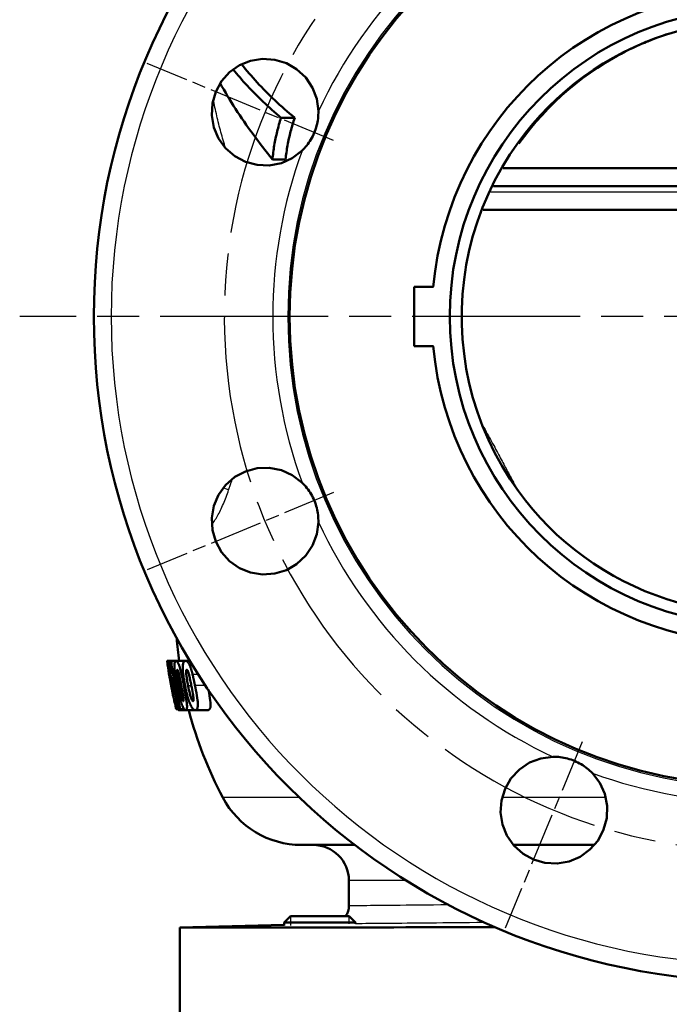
# Model space of a CAD drawing. Header units: millimetres. Extents: x 179 to 1975, y 100 to 1286.
# Tile 65 of 77: x 1319 to 1428, y 772 to 938. Entities that reach past the tile are written whole.
import ezdxf

# ---------------------------------------------------------------- set-up
doc = ezdxf.new("R2010")
doc.units = ezdxf.units.MM
doc.header["$LTSCALE"] = 5
doc.linetypes.add('CHAIN', pattern=[0.3543, 0.2362, -0.0295, 0.0591, -0.0295])
for name, color, linetype, lineweight in [('Gewinde(DIN)', 3, 'Continuous', 25), ('Mittellinie(DIN)', 4, 'CHAIN', 25), ('Mittelpunktmarkierung(DIN)', 4, 'CHAIN', 25), ('Sichtbare Kanten(DIN)', 7, 'Continuous', 50), ('Sichtbare tangentiale Kanten(DIN)', 3, 'Continuous', 25)]:
    doc.layers.add(name, color=color, linetype=linetype, lineweight=lineweight)

msp = doc.modelspace()

# ---------------------------------------------------------------- linework, layer by layer
at = {"layer": 'Gewinde(DIN)'}
for p, q in [((1364.17, 787.12), (1364.17, 785.58)), ((1374.07, 785.83), (1374.07, 787.12))]:
    msp.add_line(p, q, dxfattribs=at)
at = {"layer": 'Mittellinie(DIN)', "linetype": 'CHAIN', "ltscale": 23.990969}
msp.add_arc((1443.03, 888.14), 90, 98.8118, 81.1866, dxfattribs=at)
at = {"layer": 'Mittelpunktmarkierung(DIN)', "linetype": 'CHAIN', "ltscale": 7.55611}
for p, q in [((1371.43, 917.8), (1340.02, 930.81)), ((1371.43, 858.49), (1340.02, 845.47)), ((1413.37, 816.54), (1400.36, 785.13))]:
    msp.add_line(p, q, dxfattribs=at)
at = {"layer": 'Mittelpunktmarkierung(DIN)', "linetype": 'CHAIN', "ltscale": 23.990969}
msp.add_line((1455.53, 888.14), (1318.53, 888.14), dxfattribs=at)
at = {"layer": 'Sichtbare Kanten(DIN)'}
for p, q in [((1362.57, 921.64), (1364.9, 921.64)), ((1361.14, 914.64), (1363.35, 914.64)), ((1400.02, 913.14), (1486.04, 913.14)), ((1398.42, 910.14), (1443.03, 910.14)), ((1396.65, 906.14), (1443.03, 906.14)), ((1385.03, 893.14), (1385.03, 883.14)), ((1388.26, 893.14), (1385.03, 893.14)), ((1385.03, 883.14), (1388.26, 883.14)), ((1343.4, 830.08), (1343.39, 830.14)), ((1343.39, 830.14), (1343.41, 830.14)), ((1343.41, 830.14), (1343.86, 830.14)), ((1343.86, 830.14), (1344.06, 830.14)), ((1344.06, 830.14), (1344.9, 830.14)), ((1344.9, 830.14), (1346.51, 830.14)), ((1346.51, 830.14), (1347.22, 830.14)), ((1343.8, 827.41), (1343.84, 827.41)), ((1344.26, 826.18), (1344.45, 826.18)), ((1344.21, 825.17), (1344.2, 825.22)), ((1344.2, 825.22), (1344.2, 825.22)), ((1344.32, 824.95), (1344.69, 824.95)), ((1344.52, 823.81), (1344.65, 823.81)), ((1344.65, 823.81), (1344.94, 823.81)), ((1345.08, 822), (1344.93, 822)), ((1345.08, 822), (1345.37, 822)), ((1345.31, 821.87), (1346.49, 821.87)), ((1345.61, 822), (1345.37, 822)), ((1345.61, 822), (1346.25, 822)), ((1346.49, 821.87), (1348.12, 821.87)), ((1348.12, 821.87), (1350.26, 821.87)), ((1375.04, 799.14), (1366.03, 799.14)), ((1415.43, 799.14), (1401.75, 799.14)), ((1374.03, 793.14), (1374.03, 788.89)), ((1364.19, 787.14), (1363.12, 786.07)), ((1364.19, 787.14), (1374.05, 787.14)), ((1374.05, 787.14), (1375.12, 786.07)), ((1363.12, 785.68), (1345.53, 785.22)), ((1345.53, 766.14), (1345.53, 785.22)), ((1375.12, 786.07), (1363.12, 786.07)), ((1363.12, 785.56), (1363.12, 786.07)), ((1375.12, 785.87), (1375.12, 786.07))]:
    msp.add_line(p, q, dxfattribs=at)
at = {"layer": 'Sichtbare Kanten(DIN)', "flags": 128}
for points in [[(1429.45, 936.26), (1427.57, 935.69), (1425.71, 935.04), (1423.88, 934.32), (1422.09, 933.54), (1420.32, 932.68), (1418.59, 931.75), (1416.89, 930.76), (1415.24, 929.7), (1413.63, 928.57), (1412.06, 927.39), (1410.55, 926.14), (1409.09, 924.84), (1407.68, 923.48), (1406.32, 922.07), (1405.02, 920.6), (1403.77, 919.09), (1402.59, 917.52)], [(1428.11, 935.85), (1427.48, 935.65), (1426.9, 935.46), (1426.36, 935.27), (1425.87, 935.09), (1424.91, 934.72), (1424.4, 934.52), (1424.12, 934.41), (1423.84, 934.29), (1423.54, 934.16), (1423.24, 934.03), (1422.92, 933.89), (1422.6, 933.75), (1421.94, 933.44), (1421.27, 933.12), (1420.59, 932.78), (1419.92, 932.43), (1419.24, 932.06), (1418.57, 931.69), (1417.25, 930.91), (1415.95, 930.08), (1414.68, 929.22), (1413.43, 928.31), (1412.21, 927.37), (1411.02, 926.39), (1409.86, 925.38), (1408.74, 924.32), (1407.64, 923.23), (1406.58, 922.11), (1405.55, 920.96), (1404.57, 919.77), (1403.61, 918.56), (1402.7, 917.32)], [(1366.12, 916.1), (1364.47, 914.85), (1362.65, 914.02), (1360.61, 913.61), (1358.54, 913.69), (1356.61, 914.2), (1354.8, 915.16), (1353.24, 916.51), (1352.04, 918.17), (1351.26, 920), (1350.9, 922.03), (1351.01, 924.09), (1351.57, 926.03), (1352.54, 927.79), (1353.92, 929.33), (1355.61, 930.51), (1357.46, 931.25), (1359.48, 931.57), (1361.54, 931.43), (1363.49, 930.83), (1365.22, 929.82), (1366.74, 928.41), (1367.89, 926.68), (1368.6, 924.81), (1368.88, 922.76)], [(1355.94, 930.68), (1356.25, 930.28), (1356.56, 929.9), (1356.88, 929.51), (1357.21, 929.12), (1357.54, 928.74), (1357.88, 928.35), (1358.22, 927.97), (1358.57, 927.59), (1358.92, 927.21), (1359.28, 926.83), (1359.64, 926.46), (1360.01, 926.08), (1360.38, 925.71), (1360.76, 925.34), (1361.15, 924.97), (1361.54, 924.59), (1361.94, 924.22), (1362.34, 923.85), (1362.75, 923.49), (1363.17, 923.12), (1363.59, 922.75), (1364.02, 922.38), (1364.45, 922.01), (1364.9, 921.64)], [(1354.5, 929.8), (1354.78, 929.45), (1355.07, 929.1), (1355.37, 928.75), (1355.67, 928.4), (1355.97, 928.05), (1356.28, 927.71), (1356.59, 927.36), (1356.91, 927.02), (1357.23, 926.68), (1357.55, 926.34), (1357.88, 926), (1358.22, 925.66), (1358.55, 925.32), (1358.9, 924.98), (1359.24, 924.65), (1359.59, 924.31), (1359.95, 923.98), (1360.31, 923.64), (1360.68, 923.31), (1361.05, 922.97), (1361.42, 922.64), (1361.8, 922.31), (1362.19, 921.98), (1362.57, 921.64)], [(1361.14, 914.64), (1360.72, 915.17), (1360.3, 915.69), (1359.88, 916.22), (1359.47, 916.74), (1359.06, 917.27), (1358.66, 917.8), (1358.27, 918.33), (1357.87, 918.86), (1357.49, 919.39), (1357.1, 919.92), (1356.73, 920.45), (1356.35, 920.99), (1355.99, 921.52), (1355.63, 922.06), (1355.27, 922.59), (1354.92, 923.13), (1354.58, 923.67), (1354.24, 924.21), (1353.9, 924.75), (1353.58, 925.29), (1353.26, 925.84), (1352.94, 926.38), (1352.63, 926.93), (1352.33, 927.48)], [(1368.88, 922.76), (1368.88, 922.45), (1368.87, 922.14), (1368.85, 921.83), (1368.82, 921.52), (1368.78, 921.21), (1368.72, 920.9), (1368.66, 920.6), (1368.58, 920.29), (1368.5, 919.99), (1368.4, 919.69), (1368.3, 919.4), (1368.18, 919.11), (1368.06, 918.82), (1367.92, 918.54), (1367.77, 918.26), (1367.62, 917.99), (1367.45, 917.72), (1367.28, 917.46), (1367.1, 917.21), (1366.92, 916.97), (1366.72, 916.74), (1366.53, 916.51), (1366.32, 916.3), (1366.12, 916.1)], [(1362.57, 921.64), (1362.49, 921.36), (1362.4, 921.07), (1362.31, 920.78), (1362.23, 920.49), (1362.15, 920.2), (1362.08, 919.91), (1362, 919.63), (1361.93, 919.34), (1361.86, 919.04), (1361.8, 918.75), (1361.73, 918.46), (1361.67, 918.17), (1361.61, 917.88), (1361.56, 917.59), (1361.5, 917.29), (1361.45, 917), (1361.4, 916.71), (1361.36, 916.41), (1361.32, 916.12), (1361.28, 915.82), (1361.24, 915.53), (1361.2, 915.23), (1361.17, 914.94), (1361.14, 914.64)], [(1364.9, 921.64), (1364.8, 921.36), (1364.71, 921.07), (1364.62, 920.78), (1364.53, 920.5), (1364.44, 920.21), (1364.36, 919.92), (1364.28, 919.63), (1364.21, 919.34), (1364.13, 919.05), (1364.06, 918.76), (1363.99, 918.47), (1363.92, 918.17), (1363.86, 917.88), (1363.8, 917.59), (1363.74, 917.3), (1363.69, 917), (1363.64, 916.71), (1363.59, 916.41), (1363.54, 916.12), (1363.5, 915.82), (1363.45, 915.53), (1363.42, 915.23), (1363.38, 914.94), (1363.35, 914.64)], [(1402.59, 917.52), (1401.16, 915.44), (1399.84, 913.31), (1398.63, 911.11), (1397.54, 908.85), (1396.55, 906.54), (1395.69, 904.18), (1394.94, 901.77), (1394.31, 899.34), (1393.81, 896.88), (1393.43, 894.39), (1393.18, 891.9), (1393.06, 889.39), (1393.05, 886.87), (1393.18, 884.36), (1393.43, 881.86), (1393.81, 879.37), (1394.32, 876.9), (1394.94, 874.46), (1395.69, 872.07), (1396.56, 869.71), (1397.54, 867.4), (1398.63, 865.15), (1399.84, 862.95), (1401.16, 860.81), (1402.59, 858.74)], [(1368.88, 853.52), (1368.6, 851.48), (1367.89, 849.6), (1366.74, 847.88), (1365.22, 846.46), (1363.49, 845.46), (1361.54, 844.86), (1359.48, 844.71), (1357.46, 845.03), (1355.61, 845.78), (1353.92, 846.96), (1352.54, 848.49), (1351.57, 850.26), (1351.01, 852.19), (1350.9, 854.26), (1351.26, 856.28), (1352.04, 858.12), (1353.24, 859.77), (1354.8, 861.13), (1356.61, 862.08), (1358.54, 862.6), (1360.61, 862.67), (1362.65, 862.26), (1364.47, 861.44), (1366.12, 860.19)], [(1366.12, 860.19), (1366.34, 859.97), (1366.55, 859.74), (1366.76, 859.51), (1366.95, 859.27), (1367.14, 859.02), (1367.32, 858.76), (1367.49, 858.5), (1367.66, 858.24), (1367.81, 857.96), (1367.95, 857.68), (1368.09, 857.4), (1368.21, 857.11), (1368.32, 856.82), (1368.43, 856.52), (1368.52, 856.22), (1368.6, 855.92), (1368.67, 855.62), (1368.74, 855.31), (1368.79, 855.01), (1368.82, 854.71), (1368.85, 854.41), (1368.87, 854.11), (1368.88, 853.81), (1368.88, 853.52)], [(1402.59, 858.74), (1403.77, 857.17), (1405.02, 855.65), (1406.32, 854.18), (1407.68, 852.77), (1409.1, 851.41), (1410.57, 850.1), (1412.09, 848.85), (1413.66, 847.67), (1415.27, 846.54), (1416.92, 845.48), (1418.61, 844.49), (1420.34, 843.57), (1422.11, 842.71), (1423.91, 841.92), (1425.74, 841.21), (1427.6, 840.56), (1429.47, 839.99)], [(1343.41, 830.14), (1343.41, 830.14), (1343.41, 830.14), (1343.4, 830.14), (1343.4, 830.13), (1343.4, 830.12), (1343.4, 830.11), (1343.4, 830.1), (1343.4, 830.09), (1343.4, 830.07), (1343.4, 830.05), (1343.41, 830.03), (1343.41, 830), (1343.41, 829.98), (1343.41, 829.95), (1343.42, 829.91), (1343.42, 829.88), (1343.43, 829.84), (1343.43, 829.8), (1343.44, 829.76), (1343.44, 829.72), (1343.45, 829.68), (1343.45, 829.64), (1343.46, 829.6), (1343.46, 829.56)], [(1343.88, 827.81), (1343.86, 827.92), (1343.84, 828.04), (1343.82, 828.15), (1343.8, 828.27), (1343.78, 828.38), (1343.76, 828.49), (1343.75, 828.6), (1343.73, 828.71), (1343.71, 828.81), (1343.69, 828.92), (1343.67, 829.04), (1343.65, 829.16), (1343.62, 829.28), (1343.6, 829.41), (1343.58, 829.53), (1343.55, 829.66), (1343.53, 829.77), (1343.5, 829.88), (1343.48, 829.97), (1343.46, 830.04), (1343.44, 830.09), (1343.43, 830.12), (1343.42, 830.14), (1343.41, 830.14)], [(1343.86, 830.14), (1343.88, 829.93), (1343.89, 829.72), (1343.91, 829.52), (1343.92, 829.34), (1343.93, 829.18), (1343.94, 829.05), (1343.94, 828.94), (1343.94, 828.86), (1343.95, 828.79), (1343.95, 828.73), (1343.95, 828.66), (1343.95, 828.6), (1343.95, 828.54), (1343.95, 828.48), (1343.95, 828.42), (1343.95, 828.37), (1343.95, 828.32), (1343.95, 828.27), (1343.95, 828.22), (1343.95, 828.17), (1343.95, 828.13), (1343.94, 828.08), (1343.94, 828.04), (1343.94, 828)], [(1345.61, 822), (1345.53, 822.34), (1345.44, 822.67), (1345.36, 823.01), (1345.28, 823.35), (1345.21, 823.68), (1345.13, 824.02), (1345.06, 824.36), (1344.98, 824.7), (1344.91, 825.04), (1344.84, 825.37), (1344.78, 825.71), (1344.71, 826.05), (1344.65, 826.39), (1344.59, 826.73), (1344.52, 827.08), (1344.47, 827.42), (1344.41, 827.76), (1344.35, 828.1), (1344.3, 828.44), (1344.25, 828.78), (1344.2, 829.12), (1344.15, 829.46), (1344.1, 829.8), (1344.06, 830.14)], [(1344.9, 830.14), (1344.86, 830.14), (1344.83, 830.13), (1344.8, 830.11), (1344.78, 830.09), (1344.75, 830.06), (1344.72, 830.02), (1344.7, 829.97), (1344.68, 829.91), (1344.66, 829.85), (1344.65, 829.77), (1344.63, 829.67), (1344.62, 829.56), (1344.62, 829.41), (1344.61, 829.21), (1344.62, 828.95), (1344.64, 828.66), (1344.67, 828.35), (1344.71, 828.04), (1344.75, 827.71), (1344.8, 827.38), (1344.85, 827.04), (1344.91, 826.7), (1344.97, 826.37), (1345.03, 826.04)], [(1345.8, 827.93), (1345.75, 828.14), (1345.71, 828.32), (1345.67, 828.48), (1345.64, 828.63), (1345.61, 828.75), (1345.58, 828.86), (1345.55, 828.95), (1345.53, 829.03), (1345.51, 829.11), (1345.48, 829.18), (1345.46, 829.25), (1345.44, 829.31), (1345.42, 829.38), (1345.39, 829.45), (1345.36, 829.52), (1345.34, 829.6), (1345.3, 829.68), (1345.27, 829.75), (1345.23, 829.83), (1345.19, 829.9), (1345.14, 829.98), (1345.07, 830.06), (1344.99, 830.12), (1344.9, 830.14)], [(1346.51, 830.14), (1346.38, 830.12), (1346.27, 830.05), (1346.17, 829.91), (1346.09, 829.69), (1346.04, 829.41), (1346.03, 829.15), (1346.02, 828.99), (1346.02, 828.83), (1346.03, 828.68), (1346.04, 828.51), (1346.05, 828.35), (1346.06, 828.18), (1346.08, 828.01), (1346.1, 827.83), (1346.12, 827.66), (1346.15, 827.48), (1346.17, 827.3), (1346.2, 827.12), (1346.23, 826.94), (1346.26, 826.75), (1346.29, 826.57), (1346.32, 826.39), (1346.35, 826.21), (1346.39, 826.04)], [(1347.66, 827.93), (1347.64, 828.01), (1347.62, 828.09), (1347.6, 828.17), (1347.58, 828.24), (1347.56, 828.32), (1347.54, 828.39), (1347.52, 828.47), (1347.5, 828.54), (1347.48, 828.61), (1347.46, 828.69), (1347.43, 828.76), (1347.41, 828.85), (1347.38, 828.95), (1347.34, 829.05), (1347.3, 829.16), (1347.25, 829.28), (1347.2, 829.4), (1347.14, 829.53), (1347.08, 829.65), (1347.01, 829.77), (1346.93, 829.88), (1346.83, 830), (1346.69, 830.1), (1346.51, 830.14)], [(1343.8, 827.41), (1343.77, 827.57), (1343.75, 827.73), (1343.72, 827.89), (1343.7, 828.04), (1343.68, 828.17), (1343.67, 828.26), (1343.66, 828.32), (1343.65, 828.36), (1343.65, 828.39), (1343.64, 828.42), (1343.64, 828.45), (1343.64, 828.48), (1343.63, 828.5), (1343.63, 828.52), (1343.63, 828.54), (1343.63, 828.56), (1343.63, 828.57), (1343.62, 828.59), (1343.62, 828.6), (1343.62, 828.6), (1343.62, 828.61), (1343.62, 828.61), (1343.63, 828.62), (1343.63, 828.62)], [(1343.63, 828.62), (1343.63, 828.62), (1343.63, 828.61), (1343.63, 828.61), (1343.64, 828.6), (1343.64, 828.58), (1343.64, 828.56), (1343.65, 828.54), (1343.65, 828.52), (1343.66, 828.49), (1343.66, 828.46), (1343.67, 828.43), (1343.68, 828.39), (1343.69, 828.35), (1343.69, 828.3), (1343.7, 828.25), (1343.71, 828.2), (1343.72, 828.15), (1343.73, 828.09), (1343.74, 828.04), (1343.75, 827.98), (1343.76, 827.92), (1343.77, 827.86), (1343.78, 827.8), (1343.79, 827.73)], [(1343.79, 827.73), (1343.82, 827.54), (1343.85, 827.36), (1343.88, 827.2), (1343.9, 827.08), (1343.91, 827.01), (1343.91, 826.96), (1343.92, 826.92), (1343.93, 826.87), (1343.94, 826.81), (1343.94, 826.76), (1343.95, 826.71), (1343.96, 826.65), (1343.97, 826.59), (1343.98, 826.53), (1343.99, 826.48), (1344, 826.42), (1344.01, 826.35), (1344.02, 826.29), (1344.03, 826.23), (1344.04, 826.17), (1344.05, 826.11), (1344.06, 826.04), (1344.07, 825.98), (1344.08, 825.92)], [(1344.32, 824.95), (1344.31, 825.02), (1344.29, 825.09), (1344.28, 825.17), (1344.27, 825.25), (1344.26, 825.33), (1344.25, 825.41), (1344.23, 825.49), (1344.22, 825.58), (1344.21, 825.66), (1344.2, 825.75), (1344.18, 825.84), (1344.17, 825.93), (1344.16, 826.03), (1344.14, 826.14), (1344.12, 826.26), (1344.1, 826.39), (1344.08, 826.54), (1344.05, 826.7), (1344.03, 826.88), (1344, 827.06), (1343.97, 827.24), (1343.94, 827.43), (1343.91, 827.62), (1343.88, 827.81)], [(1343.94, 828), (1343.95, 827.93), (1343.96, 827.85), (1343.98, 827.77), (1343.99, 827.7), (1344, 827.62), (1344.01, 827.55), (1344.03, 827.47), (1344.04, 827.39), (1344.05, 827.32), (1344.07, 827.24), (1344.08, 827.17), (1344.09, 827.09), (1344.11, 827.01), (1344.12, 826.94), (1344.13, 826.86), (1344.15, 826.78), (1344.16, 826.71), (1344.17, 826.63), (1344.19, 826.56), (1344.2, 826.48), (1344.22, 826.4), (1344.23, 826.33), (1344.24, 826.25), (1344.26, 826.18)], [(1345.37, 826.03), (1345.33, 826.24), (1345.29, 826.45), (1345.25, 826.67), (1345.21, 826.89), (1345.18, 827.12), (1345.14, 827.33), (1345.11, 827.54), (1345.09, 827.73), (1345.07, 827.88), (1345.05, 828.01), (1345.04, 828.1), (1345.04, 828.18), (1345.03, 828.25), (1345.03, 828.32), (1345.03, 828.38), (1345.03, 828.44), (1345.03, 828.49), (1345.03, 828.54), (1345.04, 828.58), (1345.05, 828.61), (1345.06, 828.64), (1345.07, 828.65), (1345.08, 828.66), (1345.09, 828.66)], [(1345.09, 828.66), (1345.11, 828.66), (1345.12, 828.65), (1345.14, 828.64), (1345.16, 828.61), (1345.17, 828.58), (1345.19, 828.54), (1345.21, 828.5), (1345.23, 828.45), (1345.25, 828.4), (1345.27, 828.33), (1345.29, 828.26), (1345.31, 828.16), (1345.34, 828.05), (1345.37, 827.92), (1345.4, 827.77), (1345.44, 827.61), (1345.47, 827.43), (1345.51, 827.24), (1345.55, 827.04), (1345.59, 826.84), (1345.63, 826.62), (1345.67, 826.41), (1345.71, 826.19), (1345.76, 825.97)], [(1346.18, 826.06), (1346.17, 826.14), (1346.15, 826.22), (1346.13, 826.3), (1346.12, 826.38), (1346.1, 826.46), (1346.09, 826.53), (1346.07, 826.61), (1346.06, 826.69), (1346.04, 826.77), (1346.03, 826.85), (1346.01, 826.93), (1345.99, 827.01), (1345.98, 827.08), (1345.96, 827.16), (1345.95, 827.24), (1345.93, 827.32), (1345.91, 827.39), (1345.9, 827.47), (1345.88, 827.55), (1345.86, 827.63), (1345.85, 827.7), (1345.83, 827.78), (1345.81, 827.86), (1345.8, 827.93)], [(1346.9, 826.03), (1346.86, 826.24), (1346.82, 826.45), (1346.78, 826.67), (1346.75, 826.89), (1346.71, 827.12), (1346.68, 827.33), (1346.65, 827.54), (1346.63, 827.73), (1346.61, 827.88), (1346.6, 828.01), (1346.59, 828.11), (1346.59, 828.19), (1346.59, 828.26), (1346.59, 828.32), (1346.59, 828.39), (1346.59, 828.44), (1346.6, 828.5), (1346.61, 828.54), (1346.62, 828.58), (1346.63, 828.61), (1346.65, 828.64), (1346.66, 828.65), (1346.68, 828.66), (1346.7, 828.66)], [(1346.7, 828.66), (1346.72, 828.66), (1346.74, 828.65), (1346.77, 828.64), (1346.79, 828.61), (1346.81, 828.58), (1346.83, 828.55), (1346.86, 828.51), (1346.88, 828.46), (1346.9, 828.41), (1346.92, 828.35), (1346.95, 828.28), (1346.98, 828.19), (1347.01, 828.09), (1347.04, 827.97), (1347.08, 827.83), (1347.11, 827.67), (1347.15, 827.5), (1347.19, 827.31), (1347.23, 827.11), (1347.28, 826.9), (1347.32, 826.68), (1347.37, 826.45), (1347.41, 826.21), (1347.46, 825.97)], [(1348.07, 826.06), (1348.05, 826.14), (1348.03, 826.22), (1348.02, 826.3), (1348, 826.38), (1347.99, 826.46), (1347.97, 826.54), (1347.95, 826.61), (1347.94, 826.69), (1347.92, 826.77), (1347.9, 826.85), (1347.89, 826.93), (1347.87, 827.01), (1347.85, 827.08), (1347.84, 827.16), (1347.82, 827.24), (1347.8, 827.32), (1347.78, 827.4), (1347.77, 827.47), (1347.75, 827.55), (1347.73, 827.63), (1347.71, 827.7), (1347.69, 827.78), (1347.68, 827.86), (1347.66, 827.93)], [(1343.78, 827.51), (1343.78, 827.51), (1343.78, 827.5), (1343.78, 827.5), (1343.78, 827.49), (1343.78, 827.49), (1343.78, 827.48), (1343.78, 827.48), (1343.78, 827.48), (1343.78, 827.47), (1343.78, 827.47), (1343.79, 827.46), (1343.79, 827.46), (1343.79, 827.46), (1343.79, 827.45), (1343.79, 827.45), (1343.79, 827.44), (1343.79, 827.44), (1343.79, 827.43), (1343.79, 827.43), (1343.8, 827.43), (1343.8, 827.42), (1343.8, 827.42), (1343.8, 827.41), (1343.8, 827.41)], [(1344.14, 825.58), (1344.12, 825.66), (1344.11, 825.74), (1344.09, 825.81), (1344.08, 825.89), (1344.06, 825.96), (1344.05, 826.04), (1344.03, 826.12), (1344.02, 826.19), (1344, 826.27), (1343.99, 826.34), (1343.98, 826.42), (1343.96, 826.5), (1343.95, 826.57), (1343.93, 826.65), (1343.92, 826.72), (1343.91, 826.8), (1343.89, 826.88), (1343.88, 826.95), (1343.87, 827.03), (1343.85, 827.1), (1343.84, 827.18), (1343.83, 827.26), (1343.81, 827.33), (1343.8, 827.41)], [(1344.26, 826.18), (1344.26, 826.22), (1344.26, 826.26), (1344.26, 826.29), (1344.26, 826.34), (1344.26, 826.38), (1344.26, 826.42), (1344.27, 826.46), (1344.27, 826.5), (1344.27, 826.55), (1344.27, 826.59), (1344.27, 826.63), (1344.27, 826.68), (1344.26, 826.73), (1344.26, 826.77), (1344.26, 826.83), (1344.26, 826.88), (1344.26, 826.93), (1344.26, 826.99), (1344.25, 827.04), (1344.25, 827.1), (1344.25, 827.16), (1344.25, 827.22), (1344.24, 827.28), (1344.24, 827.34)], [(1344.24, 827.34), (1344.28, 827.12), (1344.32, 826.89), (1344.36, 826.67), (1344.4, 826.44), (1344.44, 826.22), (1344.48, 826), (1344.53, 825.77), (1344.57, 825.55), (1344.62, 825.33), (1344.66, 825.1), (1344.71, 824.88), (1344.75, 824.66), (1344.8, 824.44), (1344.85, 824.21), (1344.9, 823.99), (1344.95, 823.77), (1345, 823.55), (1345.05, 823.33), (1345.1, 823.11), (1345.15, 822.88), (1345.21, 822.66), (1345.26, 822.44), (1345.31, 822.22), (1345.37, 822)], [(1345.03, 826.04), (1345.07, 825.83), (1345.11, 825.64), (1345.15, 825.46), (1345.18, 825.28), (1345.22, 825.11), (1345.25, 824.96), (1345.29, 824.81), (1345.32, 824.67), (1345.35, 824.53), (1345.38, 824.41), (1345.41, 824.29), (1345.44, 824.18), (1345.47, 824.08), (1345.49, 823.99), (1345.51, 823.9), (1345.54, 823.81), (1345.56, 823.73), (1345.59, 823.64), (1345.61, 823.55), (1345.64, 823.46), (1345.66, 823.38), (1345.69, 823.29), (1345.71, 823.21), (1345.74, 823.14)], [(1346.49, 821.87), (1346.52, 821.87), (1346.55, 821.88), (1346.58, 821.89), (1346.61, 821.92), (1346.64, 821.95), (1346.66, 821.99), (1346.69, 822.04), (1346.71, 822.1), (1346.72, 822.17), (1346.73, 822.26), (1346.74, 822.36), (1346.74, 822.47), (1346.74, 822.6), (1346.73, 822.73), (1346.72, 822.88), (1346.7, 823.07), (1346.67, 823.32), (1346.62, 823.64), (1346.56, 824.01), (1346.49, 824.41), (1346.42, 824.83), (1346.34, 825.24), (1346.26, 825.66), (1346.18, 826.06)], [(1346.39, 826.04), (1346.43, 825.84), (1346.47, 825.64), (1346.51, 825.46), (1346.54, 825.28), (1346.58, 825.12), (1346.62, 824.96), (1346.65, 824.81), (1346.69, 824.67), (1346.72, 824.54), (1346.76, 824.41), (1346.79, 824.3), (1346.82, 824.19), (1346.84, 824.09), (1346.87, 823.99), (1346.9, 823.91), (1346.92, 823.82), (1346.95, 823.73), (1346.98, 823.64), (1347.01, 823.55), (1347.04, 823.46), (1347.07, 823.38), (1347.09, 823.29), (1347.12, 823.21), (1347.15, 823.14)], [(1348.12, 821.87), (1348.17, 821.87), (1348.21, 821.88), (1348.26, 821.89), (1348.3, 821.91), (1348.35, 821.94), (1348.38, 821.98), (1348.42, 822.03), (1348.45, 822.09), (1348.48, 822.16), (1348.51, 822.24), (1348.53, 822.33), (1348.55, 822.44), (1348.56, 822.56), (1348.56, 822.69), (1348.56, 822.83), (1348.55, 823), (1348.54, 823.23), (1348.5, 823.53), (1348.45, 823.9), (1348.39, 824.32), (1348.31, 824.76), (1348.23, 825.2), (1348.15, 825.63), (1348.07, 826.06)], [(1344.08, 825.92), (1344.09, 825.86), (1344.1, 825.8), (1344.11, 825.75), (1344.12, 825.69), (1344.13, 825.63), (1344.14, 825.57), (1344.15, 825.51), (1344.16, 825.45), (1344.17, 825.38), (1344.18, 825.32), (1344.2, 825.26), (1344.21, 825.19), (1344.22, 825.13), (1344.23, 825.06), (1344.25, 825), (1344.26, 824.93), (1344.27, 824.86), (1344.29, 824.8), (1344.3, 824.73), (1344.31, 824.66), (1344.33, 824.59), (1344.34, 824.53), (1344.36, 824.46), (1344.37, 824.39)], [(1344.52, 823.81), (1344.51, 823.86), (1344.5, 823.91), (1344.49, 823.95), (1344.48, 824), (1344.47, 824.05), (1344.46, 824.09), (1344.46, 824.14), (1344.45, 824.18), (1344.44, 824.23), (1344.43, 824.27), (1344.43, 824.3), (1344.42, 824.33), (1344.41, 824.37), (1344.41, 824.41), (1344.4, 824.45), (1344.39, 824.5), (1344.38, 824.54), (1344.37, 824.59), (1344.37, 824.65), (1344.36, 824.7), (1344.35, 824.76), (1344.34, 824.82), (1344.33, 824.88), (1344.32, 824.95)], [(1346.11, 823.38), (1346.1, 823.39), (1346.08, 823.4), (1346.07, 823.41), (1346.05, 823.44), (1346.03, 823.47), (1346.01, 823.51), (1345.99, 823.55), (1345.97, 823.6), (1345.95, 823.65), (1345.92, 823.72), (1345.9, 823.8), (1345.86, 823.9), (1345.83, 824.03), (1345.78, 824.17), (1345.74, 824.34), (1345.7, 824.51), (1345.65, 824.7), (1345.61, 824.89), (1345.57, 825.09), (1345.52, 825.28), (1345.48, 825.48), (1345.44, 825.67), (1345.4, 825.86), (1345.37, 826.03)], [(1345.76, 825.97), (1345.78, 825.85), (1345.81, 825.72), (1345.83, 825.59), (1345.86, 825.45), (1345.89, 825.31), (1345.91, 825.18), (1345.94, 825.04), (1345.96, 824.91), (1345.99, 824.78), (1346.01, 824.65), (1346.04, 824.53), (1346.07, 824.36), (1346.1, 824.16), (1346.13, 823.95), (1346.15, 823.78), (1346.16, 823.66), (1346.17, 823.59), (1346.17, 823.54), (1346.16, 823.49), (1346.16, 823.45), (1346.15, 823.42), (1346.14, 823.4), (1346.13, 823.39), (1346.11, 823.38)], [(1347.74, 823.38), (1347.72, 823.39), (1347.7, 823.4), (1347.67, 823.41), (1347.65, 823.44), (1347.63, 823.47), (1347.6, 823.51), (1347.57, 823.55), (1347.55, 823.6), (1347.52, 823.66), (1347.49, 823.73), (1347.46, 823.81), (1347.42, 823.91), (1347.38, 824.04), (1347.33, 824.19), (1347.29, 824.35), (1347.24, 824.53), (1347.19, 824.71), (1347.15, 824.91), (1347.1, 825.1), (1347.06, 825.3), (1347.01, 825.49), (1346.97, 825.68), (1346.94, 825.86), (1346.9, 826.03)], [(1347.46, 825.97), (1347.53, 825.64), (1347.59, 825.31), (1347.66, 824.98), (1347.71, 824.66), (1347.76, 824.39), (1347.8, 824.17), (1347.82, 824.01), (1347.83, 823.89), (1347.84, 823.8), (1347.84, 823.73), (1347.84, 823.67), (1347.84, 823.62), (1347.84, 823.58), (1347.83, 823.55), (1347.83, 823.52), (1347.82, 823.49), (1347.82, 823.46), (1347.81, 823.44), (1347.8, 823.42), (1347.79, 823.41), (1347.78, 823.4), (1347.77, 823.39), (1347.75, 823.38), (1347.74, 823.38)], [(1350.35, 825.26), (1350.45, 824.76), (1350.53, 824.29), (1350.6, 823.85), (1350.65, 823.45), (1350.69, 823.12), (1350.7, 822.88), (1350.71, 822.71), (1350.7, 822.6), (1350.7, 822.49), (1350.69, 822.4), (1350.67, 822.31), (1350.65, 822.24), (1350.63, 822.17), (1350.61, 822.11), (1350.58, 822.06), (1350.55, 822.01), (1350.52, 821.97), (1350.48, 821.94), (1350.45, 821.92), (1350.41, 821.9), (1350.38, 821.88), (1350.34, 821.87), (1350.3, 821.87), (1350.26, 821.87)], [(1345.08, 822), (1345.07, 822.08), (1345.05, 822.15), (1345.03, 822.23), (1345.01, 822.3), (1344.99, 822.38), (1344.97, 822.45), (1344.95, 822.53), (1344.94, 822.6), (1344.92, 822.68), (1344.9, 822.76), (1344.88, 822.83), (1344.86, 822.91), (1344.85, 822.98), (1344.83, 823.06), (1344.81, 823.13), (1344.79, 823.21), (1344.77, 823.28), (1344.76, 823.36), (1344.74, 823.43), (1344.72, 823.51), (1344.71, 823.59), (1344.69, 823.66), (1344.67, 823.74), (1344.65, 823.81)], [(1345.74, 823.14), (1345.81, 822.92), (1345.88, 822.73), (1345.96, 822.55), (1346.03, 822.39), (1346.09, 822.27), (1346.13, 822.18), (1346.17, 822.12), (1346.19, 822.08), (1346.21, 822.05), (1346.23, 822.03), (1346.25, 822), (1346.27, 821.98), (1346.29, 821.96), (1346.31, 821.94), (1346.33, 821.93), (1346.35, 821.91), (1346.37, 821.9), (1346.38, 821.89), (1346.4, 821.88), (1346.42, 821.88), (1346.44, 821.87), (1346.45, 821.87), (1346.47, 821.87), (1346.49, 821.87)], [(1347.15, 823.14), (1347.19, 823.05), (1347.22, 822.96), (1347.26, 822.88), (1347.29, 822.8), (1347.33, 822.72), (1347.36, 822.65), (1347.4, 822.58), (1347.43, 822.51), (1347.47, 822.44), (1347.51, 822.37), (1347.55, 822.31), (1347.59, 822.24), (1347.64, 822.18), (1347.68, 822.12), (1347.73, 822.07), (1347.77, 822.02), (1347.82, 821.98), (1347.86, 821.95), (1347.91, 821.92), (1347.95, 821.9), (1347.99, 821.88), (1348.04, 821.87), (1348.08, 821.87), (1348.12, 821.87)], [(1345.31, 821.87), (1345.31, 821.87), (1345.31, 821.87), (1345.3, 821.87), (1345.3, 821.87), (1345.3, 821.87), (1345.3, 821.87), (1345.29, 821.88), (1345.29, 821.88), (1345.29, 821.88), (1345.28, 821.89), (1345.28, 821.89), (1345.28, 821.9), (1345.27, 821.9), (1345.27, 821.91), (1345.27, 821.91), (1345.26, 821.92), (1345.26, 821.93), (1345.25, 821.94), (1345.25, 821.95), (1345.25, 821.96), (1345.24, 821.97), (1345.24, 821.98), (1345.23, 821.99), (1345.23, 822)], [(1415.08, 811.23), (1416.33, 809.59), (1417.15, 807.76), (1417.56, 805.73), (1417.49, 803.65), (1416.97, 801.72), (1416.02, 799.91), (1414.66, 798.35), (1413.01, 797.15), (1411.17, 796.37), (1409.15, 796.01), (1407.08, 796.12), (1405.14, 796.68), (1403.38, 797.66), (1401.84, 799.04), (1400.67, 800.73), (1399.92, 802.57), (1399.6, 804.59), (1399.74, 806.65), (1400.35, 808.61), (1401.35, 810.34), (1402.76, 811.86), (1404.49, 813.01), (1406.36, 813.71), (1408.41, 813.99)], [(1408.41, 813.99), (1408.72, 813.99), (1409.03, 813.98), (1409.34, 813.96), (1409.65, 813.93), (1409.96, 813.89), (1410.27, 813.83), (1410.58, 813.77), (1410.88, 813.7), (1411.18, 813.61), (1411.48, 813.52), (1411.77, 813.41), (1412.07, 813.29), (1412.35, 813.17), (1412.64, 813.03), (1412.91, 812.89), (1413.19, 812.73), (1413.45, 812.57), (1413.71, 812.39), (1413.96, 812.21), (1414.2, 812.03), (1414.43, 811.84), (1414.66, 811.64), (1414.87, 811.44), (1415.08, 811.23)], [(1345.53, 785.22), (1345.56, 785.22), (1345.66, 785.22), (1345.83, 785.22), (1346.06, 785.22), (1346.36, 785.22), (1346.73, 785.22), (1347.16, 785.22), (1347.65, 785.22), (1348.21, 785.22), (1348.84, 785.22), (1349.53, 785.22), (1350.29, 785.22), (1351.11, 785.23), (1351.99, 785.23), (1352.94, 785.23), (1353.94, 785.23), (1355.01, 785.23), (1356.14, 785.23), (1357.32, 785.23), (1358.56, 785.23), (1359.87, 785.23), (1361.22, 785.24), (1362.64, 785.24), (1364.11, 785.24), (1365.63, 785.24), (1367.21, 785.24), (1368.84, 785.24), (1370.52, 785.25), (1372.26, 785.25), (1374.04, 785.25), (1375.86, 785.25), (1377.73, 785.26), (1379.65, 785.26), (1381.6, 785.26), (1383.6, 785.27), (1385.64, 785.27), (1387.72, 785.28), (1389.83, 785.28), (1391.99, 785.29), (1394.18, 785.29), (1396.4, 785.3), (1398.66, 785.31)]]:
    msp.add_lwpolyline(points, dxfattribs=at)
at = {"layer": 'Sichtbare Kanten(DIN)'}
msp.add_circle((1443.03, 888.14), 52, dxfattribs=at)
for centre, radius, start, end in [((1443.03, 888.14), 112, 90, 270), ((1443.03, 888.14), 79, 90, 270), ((1443.03, 888.14), 55, 5.2159, 174.7841), ((1443.03, 888.14), 55, 185.2159, 354.7841), ((1413.14, 839.14), 68.33, 184.3421, 187.5687), ((1413.14, 839.14), 70.33, 187.8297, 189.5205), ((1413.14, 839.14), 70.33, 192.1092, 194.1045), ((1413.14, 839.14), 68.33, 194.6464, 207.9557), ((1366.03, 814.14), 15, 207.9557, 270), ((1368.03, 793.14), 6, 0, 90), ((1371.03, 788.89), 3, 324.3775, 0)]:
    msp.add_arc(centre, radius, start, end, dxfattribs=at)
at = {"layer": 'Sichtbare tangentiale Kanten(DIN)'}
for p, q in [((1397.94, 909.14), (1443.03, 909.14)), ((1402.58, 858.75), (1402.59, 858.74)), ((1343.88, 827.81), (1343.97, 827.81)), ((1345.8, 827.93), (1346.09, 827.93)), ((1347.66, 827.93), (1348.59, 827.93)), ((1346.18, 826.06), (1346.38, 826.06)), ((1348.07, 826.06), (1349.81, 826.06)), ((1345.37, 826.03), (1345.74, 826.03)), ((1346.9, 826.03), (1347.45, 826.03)), ((1365.71, 807.11), (1352.78, 807.11)), ((1417.34, 807.11), (1399.84, 807.11)), ((1383.71, 793.14), (1374.03, 793.14))]:
    msp.add_line(p, q, dxfattribs=at)
at = {"layer": 'Sichtbare tangentiale Kanten(DIN)', "flags": 128}
for points in [[(1353.24, 916.51), (1353.14, 916.85), (1353.04, 917.18), (1352.93, 917.52), (1352.83, 917.85), (1352.74, 918.19), (1352.64, 918.53), (1352.54, 918.87), (1352.45, 919.22), (1352.36, 919.56), (1352.27, 919.9), (1352.18, 920.25), (1352.09, 920.59), (1352.01, 920.94), (1351.92, 921.29), (1351.84, 921.64), (1351.76, 921.98), (1351.68, 922.33), (1351.6, 922.68), (1351.53, 923.03), (1351.45, 923.38), (1351.38, 923.74), (1351.31, 924.09), (1351.24, 924.44), (1351.18, 924.79)], [(1402.7, 917.32), (1402.7, 917.32), (1402.7, 917.32), (1402.7, 917.32), (1402.7, 917.33), (1402.69, 917.33), (1402.69, 917.34), (1402.68, 917.35), (1402.68, 917.36), (1402.67, 917.37), (1402.67, 917.38), (1402.66, 917.39), (1402.65, 917.4), (1402.65, 917.41), (1402.64, 917.42), (1402.64, 917.43), (1402.63, 917.44), (1402.62, 917.45), (1402.62, 917.47), (1402.61, 917.48), (1402.6, 917.49), (1402.6, 917.49), (1402.59, 917.5), (1402.59, 917.51), (1402.59, 917.52)], [(1396.61, 869.81), (1396.8, 869.46), (1396.99, 869.11), (1397.18, 868.76), (1397.36, 868.42), (1397.55, 868.08), (1397.73, 867.75), (1397.91, 867.42), (1398.08, 867.09), (1398.26, 866.77), (1398.43, 866.45), (1398.6, 866.14), (1398.76, 865.83), (1398.92, 865.52), (1399.08, 865.23), (1399.24, 864.93), (1399.4, 864.64), (1399.55, 864.36), (1399.7, 864.08), (1399.84, 863.81), (1399.98, 863.55), (1400.12, 863.28), (1400.26, 863.03), (1400.39, 862.78), (1400.52, 862.54)], [(1400.52, 862.54), (1400.65, 862.29), (1400.78, 862.05), (1400.91, 861.82), (1401.03, 861.6), (1401.14, 861.38), (1401.25, 861.17), (1401.36, 860.97), (1401.47, 860.77), (1401.57, 860.58), (1401.67, 860.4), (1401.76, 860.23), (1401.85, 860.06), (1401.93, 859.91), (1402.01, 859.76), (1402.09, 859.62), (1402.16, 859.49), (1402.23, 859.36), (1402.29, 859.25), (1402.35, 859.14), (1402.41, 859.05), (1402.46, 858.96), (1402.5, 858.88), (1402.54, 858.81), (1402.58, 858.75)], [(1353.75, 858.95), (1353.78, 859.03), (1353.81, 859.11), (1353.83, 859.19), (1353.86, 859.27), (1353.89, 859.35), (1353.91, 859.43), (1353.94, 859.51), (1353.97, 859.59), (1353.99, 859.66), (1354.02, 859.74), (1354.05, 859.82), (1354.07, 859.9), (1354.1, 859.98), (1354.13, 860.06), (1354.15, 860.14), (1354.18, 860.22), (1354.21, 860.29), (1354.24, 860.37), (1354.27, 860.45), (1354.29, 860.53), (1354.32, 860.61), (1354.35, 860.69), (1354.38, 860.77), (1354.41, 860.84)], [(1350.9, 853.11), (1351.02, 853.26), (1351.14, 853.41), (1351.26, 853.58), (1351.38, 853.76), (1351.51, 853.94), (1351.63, 854.14), (1351.75, 854.35), (1351.88, 854.57), (1352, 854.79), (1352.13, 855.02), (1352.25, 855.27), (1352.38, 855.52), (1352.5, 855.77), (1352.62, 856.04), (1352.74, 856.31), (1352.86, 856.58), (1352.98, 856.87), (1353.1, 857.15), (1353.22, 857.44), (1353.33, 857.74), (1353.44, 858.04), (1353.55, 858.34), (1353.65, 858.65), (1353.75, 858.95)], [(1390.87, 789.04), (1389.55, 789.03), (1388.28, 789.02), (1387.05, 789), (1385.88, 788.99), (1384.75, 788.98), (1383.68, 788.97), (1382.65, 788.96), (1381.69, 788.95), (1380.78, 788.95), (1379.92, 788.94), (1379.12, 788.93), (1378.38, 788.92), (1377.69, 788.92), (1377.06, 788.91), (1376.49, 788.91), (1375.98, 788.91), (1375.52, 788.9), (1375.13, 788.9), (1374.79, 788.9), (1374.52, 788.89), (1374.3, 788.89), (1374.15, 788.89), (1374.06, 788.89), (1374.03, 788.89)], [(1375.12, 785.92), (1375.67, 785.93), (1376.25, 785.93), (1376.86, 785.94), (1377.51, 785.94), (1378.19, 785.95), (1378.9, 785.95), (1379.64, 785.96), (1380.42, 785.97), (1381.23, 785.97), (1382.07, 785.98), (1382.94, 785.99), (1383.84, 786), (1384.77, 786.01), (1385.73, 786.01), (1386.72, 786.02), (1387.74, 786.03), (1388.78, 786.04), (1389.85, 786.06), (1390.94, 786.07), (1392.07, 786.08), (1393.21, 786.09), (1394.38, 786.1), (1395.58, 786.12), (1396.8, 786.13)]]:
    msp.add_lwpolyline(points, dxfattribs=at)
at = {"layer": 'Sichtbare tangentiale Kanten(DIN)'}
for radius, start, end in [(109.08, 90, 270), (79.31, 90, 270), (81.83, 115.0266, 154.9734), (81.83, 160.0266, 199.9734), (81.83, 205.0266, 244.9734), (81.83, 250.0266, 270)]:
    msp.add_arc((1443.03, 888.14), radius, start, end, dxfattribs=at)
msp.add_ellipse((1351.06, 859.82), major_axis=(2.85, -0.93), ratio=0.008128, start_param=0.341172, end_param=0.913498, dxfattribs=at)

doc.saveas('drawing.dxf')
